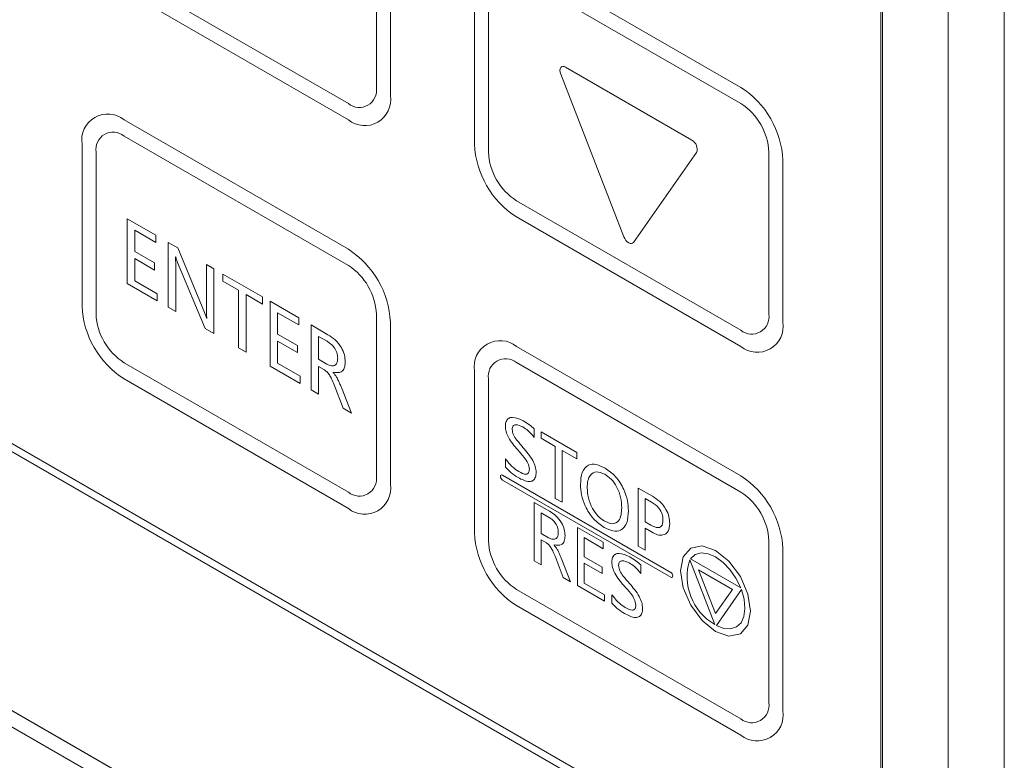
# Model space of a CAD drawing. Header units: millimetres. Extents: x -420 to 420, y -297 to 297.
# Tile 154 of 197: x 248 to 273, y 121 to 140. Entities that reach past the tile are written whole.
import ezdxf

# ---------------------------------------------------------------- set-up
doc = ezdxf.new("R2010")
doc.units = ezdxf.units.MM
doc.header["$MEASUREMENT"] = 0
doc.layers.add('layer 1', color=7, linetype='Continuous')

msp = doc.modelspace()

# ---------------------------------------------------------------- linework, layer by layer
at = {"layer": 'layer 1', "color": 7, "lineweight": 9}
for points in [[(271.9945, 33.1364), (271.9945, 33.1364), (271.9945, 168.4927), (271.9945, 168.4927)], [(273.4154, 168.0824), (273.4154, 168.0824), (273.4154, 33.5465), (273.4154, 33.5465)], [(270.2896, 118.6978), (270.2896, 118.6978), (270.2896, 164.6368), (270.2896, 164.6368)], [(270.3253, 118.4721), (270.3253, 118.4721), (270.3253, 164.6573), (270.3253, 164.6573)], [(257.5024, 137.9745), (257.5024, 137.9745), (257.5024, 142.0763), (257.5024, 142.0763)], [(257.8576, 137.7696), (257.8576, 137.7696), (257.8576, 141.8711), (257.8576, 141.8711)], [(266.7376, 137.9755), (266.7376, 137.9755), (261.0544, 141.2562), (261.0544, 141.2562)], [(251.1088, 140.8452), (251.1088, 140.8452), (256.7922, 137.5644), (256.7922, 137.5644)], [(266.7376, 137.5652), (266.7376, 137.5652), (261.0544, 140.8462), (261.0544, 140.8462)], [(259.989, 140.6408), (259.989, 140.6408), (259.989, 136.5392), (259.989, 136.5392)], [(251.1088, 140.4351), (251.1088, 140.4351), (256.7922, 137.1541), (256.7922, 137.1541)], [(260.344, 140.4359), (260.344, 140.4359), (260.344, 136.3341), (260.344, 136.3341)], [(229.6194, 139.5102), (229.6194, 139.5102), (268.1939, 117.2415), (268.1939, 117.2415)], [(229.7968, 139.6127), (229.7968, 139.6127), (268.1584, 117.4671), (268.1584, 117.4671)], [(265.4956, 136.6415), (265.4956, 136.6415), (262.2965, 138.4884), (262.2965, 138.4884)], [(262.1735, 138.3133), (262.1735, 138.3133), (263.7731, 134.1906), (263.7731, 134.1906)], [(267.8032, 136.1298), (267.769, 136.8816), (267.3715, 137.5698), (266.7376, 137.9755)], [(267.4481, 136.3349), (267.4252, 136.836), (267.1603, 137.2949), (266.7376, 137.5652)], [(256.7922, 133.8729), (256.7922, 133.8729), (251.1088, 137.1537), (251.1088, 137.1537)], [(256.7922, 133.4626), (256.7922, 133.4626), (251.1088, 136.7434), (251.1088, 136.7434)], [(250.0432, 136.5382), (250.0432, 136.5382), (250.0432, 132.4367), (250.0432, 132.4367)], [(259.989, 136.5392), (260.0231, 135.7874), (260.4205, 135.0992), (261.0544, 134.6935)], [(265.6186, 136.3245), (265.66, 136.446), (265.6081, 136.5796), (265.4956, 136.6415)], [(250.3985, 136.3333), (250.3985, 136.3333), (250.3985, 132.2315), (250.3985, 132.2315)], [(260.344, 136.3341), (260.3668, 135.833), (260.6317, 135.3741), (261.0544, 135.1038)], [(264.0189, 134.0485), (264.0189, 134.0485), (265.6186, 136.3245), (265.6186, 136.3245)], [(267.4481, 132.233), (267.4481, 132.233), (267.4481, 136.3349), (267.4481, 136.3349)], [(267.8032, 132.0281), (267.8032, 132.0281), (267.8032, 136.1298), (267.8032, 136.1298)], [(261.0544, 135.1038), (261.0544, 135.1038), (266.7376, 131.8227), (266.7376, 131.8227)], [(251.1868, 134.6477), (251.1868, 134.6477), (251.9145, 134.2276), (251.9145, 134.2276)], [(251.1868, 133.0069), (251.1868, 133.0069), (251.1868, 134.6477), (251.1868, 134.6477)], [(261.0544, 134.6935), (261.0544, 134.6935), (266.7376, 131.4127), (266.7376, 131.4127)], [(251.3774, 134.3576), (251.3774, 134.3576), (251.3774, 133.8173), (251.3774, 133.8173)], [(251.9145, 134.0475), (251.9145, 134.0475), (251.3774, 134.3576), (251.3774, 134.3576)], [(251.9145, 134.2276), (251.9145, 134.2276), (251.9145, 134.0475), (251.9145, 134.0475)], [(252.2264, 134.0475), (252.2264, 134.0475), (252.4691, 133.9075), (252.4691, 133.9075)], [(252.2264, 132.4067), (252.2264, 132.4067), (252.2264, 134.0475), (252.2264, 134.0475)], [(251.3774, 133.8173), (251.3774, 133.8173), (251.88, 133.5273), (251.88, 133.5273)], [(252.4691, 133.9075), (252.4691, 133.9075), (253.145, 132.2695), (253.145, 132.2695)], [(257.8576, 132.0271), (257.8235, 132.779), (257.4261, 133.4672), (256.7922, 133.8729)], [(251.3774, 133.6372), (251.3774, 133.6372), (251.3774, 133.077), (251.3774, 133.077)], [(251.88, 133.347), (251.88, 133.347), (251.3774, 133.6372), (251.3774, 133.6372)], [(251.88, 133.5273), (251.88, 133.5273), (251.88, 133.347), (251.88, 133.347)], [(252.417, 133.6773), (252.417, 133.6773), (252.4114, 133.6806), (252.4114, 133.6806)], [(253.1613, 131.8672), (253.1613, 131.8672), (252.4644, 133.5429), (252.4644, 133.5429)], [(252.417, 133.4479), (252.417, 133.4479), (252.417, 132.2967), (252.417, 132.2967)], [(253.1967, 132.3649), (253.1967, 132.3649), (253.1967, 133.4873), (253.1967, 133.4873)], [(253.1967, 133.4873), (253.1967, 133.4873), (253.3873, 133.3772), (253.3873, 133.3772)], [(253.3873, 133.3772), (253.3873, 133.3772), (253.3873, 131.7366), (253.3873, 131.7366)], [(253.6126, 133.0672), (253.6126, 133.0672), (253.6126, 133.2472), (253.6126, 133.2472)], [(253.6126, 133.2472), (253.6126, 133.2472), (254.6177, 132.6671), (254.6177, 132.6671)], [(257.5024, 132.2321), (257.4797, 132.7334), (257.2147, 133.1924), (256.7922, 133.4626)], [(229.3707, 133.0908), (229.3707, 133.0908), (268.4425, 110.5352), (268.4425, 110.5352)], [(251.9493, 132.5668), (251.9493, 132.5668), (251.1868, 133.0069), (251.1868, 133.0069)], [(251.3774, 133.077), (251.3774, 133.077), (251.9493, 132.7469), (251.9493, 132.7469)], [(254.011, 132.8371), (254.011, 132.8371), (253.6126, 133.0672), (253.6126, 133.0672)], [(229.726, 132.8857), (229.726, 132.8857), (268.4583, 110.5262), (268.4583, 110.5262)], [(251.9493, 132.7469), (251.9493, 132.7469), (251.9493, 132.5668), (251.9493, 132.5668)], [(254.011, 131.3765), (254.011, 131.3765), (254.011, 132.8371), (254.011, 132.8371)], [(229.3707, 132.6807), (229.3707, 132.6807), (268.4425, 110.1251), (268.4425, 110.1251)], [(254.2018, 132.7272), (254.2018, 132.7272), (254.2018, 131.2664), (254.2018, 131.2664)], [(254.6177, 132.487), (254.6177, 132.487), (254.2018, 132.7272), (254.2018, 132.7272)], [(254.6177, 132.6671), (254.6177, 132.6671), (254.6177, 132.487), (254.6177, 132.487)], [(254.8081, 132.557), (254.8081, 132.557), (255.5359, 132.137), (255.5359, 132.137)], [(254.8081, 130.9163), (254.8081, 130.9163), (254.8081, 132.557), (254.8081, 132.557)], [(250.0432, 132.4367), (250.0774, 131.6848), (250.4749, 130.9963), (251.1088, 130.5909)], [(252.417, 132.2967), (252.417, 132.2967), (252.2264, 132.4067), (252.2264, 132.4067)], [(254.9988, 132.267), (254.9988, 132.267), (254.9988, 131.7267), (254.9988, 131.7267)], [(255.5359, 131.9568), (255.5359, 131.9568), (254.9988, 132.267), (254.9988, 132.267)], [(250.3985, 132.2315), (250.4212, 131.7303), (250.6863, 131.2714), (251.1088, 131.0009)], [(253.2021, 132.1236), (253.2021, 132.1236), (253.2059, 132.1214), (253.2059, 132.1214)], [(255.5359, 132.137), (255.5359, 132.137), (255.5359, 131.9568), (255.5359, 131.9568)], [(257.5024, 128.1305), (257.5024, 128.1305), (257.5024, 132.2321), (257.5024, 132.2321)], [(257.8576, 127.9253), (257.8576, 127.9253), (257.8576, 132.0271), (257.8576, 132.0271)], [(253.3873, 131.7366), (253.3873, 131.7366), (253.1613, 131.8672), (253.1613, 131.8672)], [(255.8477, 131.9571), (255.8477, 131.9571), (256.2764, 131.7094), (256.2764, 131.7094)], [(255.8477, 130.3162), (255.8477, 130.3162), (255.8477, 131.9571), (255.8477, 131.9571)], [(254.9988, 131.7267), (254.9988, 131.7267), (255.5011, 131.4366), (255.5011, 131.4366)], [(254.9988, 131.5468), (254.9988, 131.5468), (254.9988, 130.9865), (254.9988, 130.9865)], [(255.5011, 131.2566), (255.5011, 131.2566), (254.9988, 131.5468), (254.9988, 131.5468)], [(256.0384, 131.6669), (256.0384, 131.6669), (256.0384, 131.0866), (256.0384, 131.0866)], [(256.2514, 131.5439), (256.2514, 131.5439), (256.0384, 131.6669), (256.0384, 131.6669)], [(254.2018, 131.2664), (254.2018, 131.2664), (254.011, 131.3765), (254.011, 131.3765)], [(255.5011, 131.4366), (255.5011, 131.4366), (255.5011, 131.2566), (255.5011, 131.2566)], [(266.7376, 128.1312), (266.7376, 128.1312), (261.0544, 131.4121), (261.0544, 131.4121)], [(251.1088, 131.0009), (251.1088, 131.0009), (256.7922, 127.7202), (256.7922, 127.7202)], [(256.0384, 131.0866), (256.0384, 131.0866), (256.2487, 130.9652), (256.2487, 130.9652)], [(266.7376, 127.7212), (266.7376, 127.7212), (261.0544, 131.002), (261.0544, 131.002)], [(255.5705, 130.4763), (255.5705, 130.4763), (254.8081, 130.9163), (254.8081, 130.9163)], [(254.9988, 130.9865), (254.9988, 130.9865), (255.5705, 130.6564), (255.5705, 130.6564)], [(256.0384, 130.9066), (256.0384, 130.9066), (256.0384, 130.2063), (256.0384, 130.2063)], [(256.1675, 130.832), (256.1675, 130.832), (256.0384, 130.9066), (256.0384, 130.9066)], [(256.406, 130.761), (256.406, 130.761), (256.406, 130.7559), (256.406, 130.7559)], [(259.989, 130.7969), (259.989, 130.7969), (259.989, 126.6951), (259.989, 126.6951)], [(251.1088, 130.5909), (251.1088, 130.5909), (256.7922, 127.3101), (256.7922, 127.3101)], [(255.5705, 130.6564), (255.5705, 130.6564), (255.5705, 130.4763), (255.5705, 130.4763)], [(260.344, 130.5917), (260.344, 130.5917), (260.344, 126.49), (260.344, 126.49)], [(256.0384, 130.2063), (256.0384, 130.2063), (255.8477, 130.3162), (255.8477, 130.3162)], [(256.6621, 129.846), (256.6621, 129.846), (256.4315, 130.441), (256.4315, 130.441)], [(256.6169, 130.3687), (256.6169, 130.3687), (256.87, 129.726), (256.87, 129.726)], [(256.87, 129.726), (256.87, 129.726), (256.6621, 129.846), (256.6621, 129.846)], [(261.505, 129.3249), (261.505, 129.3249), (261.505, 129.1088), (261.505, 129.1088)], [(261.6765, 129.0863), (261.6765, 129.0863), (261.6765, 129.2483), (261.6765, 129.2483)], [(261.6765, 129.2483), (261.6765, 129.2483), (262.5809, 128.7262), (262.5809, 128.7262)], [(262.0352, 128.8791), (262.0352, 128.8791), (261.6765, 129.0863), (261.6765, 129.0863)], [(262.0352, 127.5646), (262.0352, 127.5646), (262.0352, 128.8791), (262.0352, 128.8791)], [(262.2066, 128.7801), (262.2066, 128.7801), (262.2066, 127.4656), (262.2066, 127.4656)], [(262.5809, 128.5641), (262.5809, 128.5641), (262.2066, 128.7801), (262.2066, 128.7801)], [(260.772, 128.3524), (260.772, 128.3524), (260.772, 128.5685), (260.772, 128.5685)], [(262.5809, 128.7262), (262.5809, 128.7262), (262.5809, 128.5641), (262.5809, 128.5641)], [(264.9615, 125.6906), (264.9615, 125.6906), (260.6993, 128.1514), (260.6993, 128.1514)], [(260.6993, 128.0282), (260.6993, 128.0282), (264.9615, 125.5676), (264.9615, 125.5676)], [(267.8032, 126.2858), (267.769, 127.0374), (267.3715, 127.7258), (266.7376, 128.1312)], [(264.1404, 127.8261), (264.1404, 127.8261), (264.5018, 127.6173), (264.5018, 127.6173)], [(264.1404, 126.3495), (264.1404, 126.3495), (264.1404, 127.8261), (264.1404, 127.8261)], [(262.2066, 127.4656), (262.2066, 127.4656), (262.0352, 127.5646), (262.0352, 127.5646)], [(264.312, 127.5649), (264.312, 127.5649), (264.312, 126.9707), (264.312, 126.9707)], [(264.4773, 127.4694), (264.4773, 127.4694), (264.312, 127.5649), (264.312, 127.5649)], [(267.4481, 126.4907), (267.4252, 126.992), (267.1603, 127.4508), (266.7376, 127.7212)], [(261.505, 127.4606), (261.505, 127.4606), (261.8908, 127.2379), (261.8908, 127.2379)], [(261.505, 125.9839), (261.505, 125.9839), (261.505, 127.4606), (261.505, 127.4606)], [(261.6765, 127.1995), (261.6765, 127.1995), (261.6765, 126.6774), (261.6765, 126.6774)], [(261.8682, 127.0889), (261.8682, 127.0889), (261.6765, 127.1995), (261.6765, 127.1995)], [(262.5966, 126.8305), (262.5966, 126.8305), (263.2515, 126.4523), (263.2515, 126.4523)], [(262.5966, 125.3539), (262.5966, 125.3539), (262.5966, 126.8305), (262.5966, 126.8305)], [(264.312, 126.9707), (264.312, 126.9707), (264.4617, 126.8841), (264.4617, 126.8841)], [(264.312, 126.8086), (264.312, 126.8086), (264.312, 126.2504), (264.312, 126.2504)], [(264.4751, 126.7143), (264.4751, 126.7143), (264.312, 126.8086), (264.312, 126.8086)], [(259.989, 126.6951), (260.0231, 125.9433), (260.4205, 125.255), (261.0544, 124.8495)], [(261.6765, 126.6774), (261.6765, 126.6774), (261.8658, 126.568), (261.8658, 126.568)], [(261.6765, 126.5152), (261.6765, 126.5152), (261.6765, 125.8848), (261.6765, 125.8848)], [(261.7927, 126.4481), (261.7927, 126.4481), (261.6765, 126.5152), (261.6765, 126.5152)], [(262.768, 126.5692), (262.768, 126.5692), (262.768, 126.0832), (262.768, 126.0832)], [(263.2515, 126.2902), (263.2515, 126.2902), (262.768, 126.5692), (262.768, 126.5692)], [(260.344, 126.49), (260.3668, 125.9888), (260.6317, 125.5301), (261.0544, 125.2596)], [(262.0073, 126.3844), (262.0073, 126.3844), (262.0073, 126.3796), (262.0073, 126.3796)], [(263.2515, 126.4523), (263.2515, 126.4523), (263.2515, 126.2902), (263.2515, 126.2902)], [(264.312, 126.2504), (264.312, 126.2504), (264.1404, 126.3495), (264.1404, 126.3495)], [(267.4481, 122.3891), (267.4481, 122.3891), (267.4481, 126.4907), (267.4481, 126.4907)], [(267.8032, 122.184), (267.8032, 122.184), (267.8032, 126.2858), (267.8032, 126.2858)], [(262.2379, 125.5608), (262.2379, 125.5608), (262.0301, 126.0962), (262.0301, 126.0962)], [(262.1971, 126.0311), (262.1971, 126.0311), (262.425, 125.4529), (262.425, 125.4529)], [(262.768, 126.0832), (262.768, 126.0832), (263.2203, 125.822), (263.2203, 125.822)], [(265.4428, 126.0087), (265.2437, 125.3806), (265.5083, 124.6986), (266.0789, 124.3692)], [(266.0789, 124.3692), (266.0789, 124.3692), (265.4428, 126.0087), (265.4428, 126.0087)], [(265.4623, 126.0362), (265.4623, 126.0362), (266.7344, 125.3018), (266.7344, 125.3018)], [(261.6765, 125.8848), (261.6765, 125.8848), (261.505, 125.9839), (261.505, 125.9839)], [(262.768, 125.921), (262.768, 125.921), (262.768, 125.4169), (262.768, 125.4169)], [(263.2203, 125.66), (263.2203, 125.66), (262.768, 125.921), (262.768, 125.921)], [(263.2203, 125.822), (263.2203, 125.822), (263.2203, 125.66), (263.2203, 125.66)], [(264.2026, 125.8806), (264.2026, 125.8806), (264.2026, 125.6646), (264.2026, 125.6646)], [(262.425, 125.4529), (262.425, 125.4529), (262.2379, 125.5608), (262.2379, 125.5608)], [(265.6695, 125.7525), (265.6695, 125.7525), (266.0983, 124.6473), (266.0983, 124.6473)], [(266.5271, 125.2574), (266.5271, 125.2574), (265.6695, 125.7525), (265.6695, 125.7525)], [(261.0544, 125.2596), (261.0544, 125.2596), (266.7376, 121.9788), (266.7376, 121.9788)], [(263.2826, 124.9577), (263.2826, 124.9577), (262.5966, 125.3539), (262.5966, 125.3539)], [(262.768, 125.4169), (262.768, 125.4169), (263.2826, 125.1198), (263.2826, 125.1198)], [(263.2826, 125.1198), (263.2826, 125.1198), (263.2826, 124.9577), (263.2826, 124.9577)], [(263.4698, 124.9081), (263.4698, 124.9081), (263.4698, 125.1244), (263.4698, 125.1244)], [(266.0983, 124.6473), (266.0983, 124.6473), (266.5271, 125.2574), (266.5271, 125.2574)], [(266.7537, 125.2518), (266.7537, 125.2518), (266.1177, 124.3468), (266.1177, 124.3468)], [(261.0544, 124.8495), (261.0544, 124.8495), (266.7376, 121.5686), (266.7376, 121.5686)]]:
    msp.add_open_spline(points, degree=3, dxfattribs=at)
for points, knots in [([(262.2965, 138.4884), (262.2965, 138.4884), (262.2596, 138.5041), (262.2596, 138.5041), (262.2596, 138.5041), (262.2596, 138.5041), (262.2255, 138.5073), (262.2255, 138.5073), (262.2255, 138.5073), (262.2255, 138.5073), (262.1959, 138.4983), (262.1959, 138.4983), (262.1959, 138.4983), (262.1959, 138.4983), (262.1735, 138.4774), (262.1735, 138.4774), (262.1735, 138.4774), (262.1735, 138.4774), (262.1592, 138.4461), (262.1592, 138.4461), (262.1592, 138.4461), (262.1592, 138.4461), (262.1543, 138.4062), (262.1543, 138.4062), (262.1543, 138.4062), (262.1543, 138.4062), (262.1592, 138.361), (262.1592, 138.361), (262.1592, 138.361), (262.1592, 138.361), (262.1735, 138.3133), (262.1735, 138.3133)], [0, 0, 0, 0, 0.1111111, 0.1111111, 0.1111111, 0.1111111, 0.2222222, 0.2222222, 0.2222222, 0.2222222, 0.3333333, 0.3333333, 0.3333333, 0.3333333, 0.4444444, 0.4444444, 0.4444444, 0.4444444, 0.5555556, 0.5555556, 0.5555556, 0.5555556, 0.6666667, 0.6666667, 0.6666667, 0.6666667, 0.7777778, 0.7777778, 0.7777778, 0.7777778, 1, 1, 1, 1]), ([(256.7922, 137.5644), (256.9332, 137.4492), (257.1309, 137.4332), (257.2888, 137.5244), (257.2888, 137.5244), (257.4466, 137.6155), (257.5316, 137.7946), (257.5024, 137.9745)], [0, 0, 0, 0, 0.3333333, 0.3333333, 0.3333333, 0.3333333, 1, 1, 1, 1]), ([(256.7922, 137.1541), (257.0039, 136.9815), (257.3005, 136.9575), (257.5372, 137.0942), (257.5372, 137.0942), (257.7739, 137.2309), (257.9015, 137.4997), (257.8576, 137.7696)], [0, 0, 0, 0, 0.3333333, 0.3333333, 0.3333333, 0.3333333, 1, 1, 1, 1]), ([(251.1088, 137.1537), (250.897, 137.3265), (250.6005, 137.3502), (250.3638, 137.2135), (250.3638, 137.2135), (250.127, 137.0769), (249.9994, 136.8081), (250.0432, 136.5382)], [0, 0, 0, 0, 0.3333333, 0.3333333, 0.3333333, 0.3333333, 1, 1, 1, 1]), ([(251.1088, 136.7434), (250.9678, 136.8588), (250.77, 136.8746), (250.6121, 136.7834), (250.6121, 136.7834), (250.4544, 136.6923), (250.3694, 136.5131), (250.3985, 136.3333)], [0, 0, 0, 0, 0.3333333, 0.3333333, 0.3333333, 0.3333333, 1, 1, 1, 1]), ([(263.7731, 134.1906), (263.7731, 134.1906), (263.7955, 134.1435), (263.7955, 134.1435), (263.7955, 134.1435), (263.7955, 134.1435), (263.8249, 134.1005), (263.8249, 134.1005), (263.8249, 134.1005), (263.8249, 134.1005), (263.8592, 134.0643), (263.8592, 134.0643), (263.8592, 134.0643), (263.8592, 134.0643), (263.8961, 134.0375), (263.8961, 134.0375), (263.8961, 134.0375), (263.8961, 134.0375), (263.9328, 134.022), (263.9328, 134.022), (263.9328, 134.022), (263.9328, 134.022), (263.9671, 134.0186), (263.9671, 134.0186), (263.9671, 134.0186), (263.9671, 134.0186), (263.9965, 134.0276), (263.9965, 134.0276), (263.9965, 134.0276), (263.9965, 134.0276), (264.0189, 134.0485), (264.0189, 134.0485)], [0, 0, 0, 0, 0.1111111, 0.1111111, 0.1111111, 0.1111111, 0.2222222, 0.2222222, 0.2222222, 0.2222222, 0.3333333, 0.3333333, 0.3333333, 0.3333333, 0.4444444, 0.4444444, 0.4444444, 0.4444444, 0.5555556, 0.5555556, 0.5555556, 0.5555556, 0.6666667, 0.6666667, 0.6666667, 0.6666667, 0.7777778, 0.7777778, 0.7777778, 0.7777778, 1, 1, 1, 1]), ([(252.4114, 133.6806), (252.4134, 133.6366), (252.4157, 133.5925), (252.4165, 133.5492), (252.4165, 133.5492), (252.417, 133.5152), (252.417, 133.4814), (252.417, 133.4479)], [0, 0, 0, 0, 0.3333333, 0.3333333, 0.3333333, 0.3333333, 1, 1, 1, 1]), ([(252.4644, 133.5429), (252.4544, 133.5681), (252.4444, 133.5932), (252.4357, 133.6181), (252.4357, 133.6181), (252.4289, 133.638), (252.4231, 133.6577), (252.417, 133.6773)], [0, 0, 0, 0, 0.3333333, 0.3333333, 0.3333333, 0.3333333, 1, 1, 1, 1]), ([(253.145, 132.2695), (253.1564, 132.2423), (253.1678, 132.2152), (253.1783, 132.1878), (253.1783, 132.1878), (253.1866, 132.1666), (253.1945, 132.145), (253.2021, 132.1236)], [0, 0, 0, 0, 0.3333333, 0.3333333, 0.3333333, 0.3333333, 1, 1, 1, 1]), ([(253.2059, 132.1214), (253.2026, 132.1678), (253.1992, 132.214), (253.1979, 132.2594), (253.1979, 132.2594), (253.1967, 132.295), (253.1967, 132.33), (253.1967, 132.3649)], [0, 0, 0, 0, 0.3333333, 0.3333333, 0.3333333, 0.3333333, 1, 1, 1, 1]), ([(266.7376, 131.8227), (266.8788, 131.7077), (267.0766, 131.6917), (267.2342, 131.783), (267.2342, 131.783), (267.3922, 131.874), (267.4772, 132.0533), (267.4481, 132.233)], [0, 0, 0, 0, 0.3333333, 0.3333333, 0.3333333, 0.3333333, 1, 1, 1, 1]), ([(266.7376, 131.4127), (266.9493, 131.2399), (267.2459, 131.2162), (267.4826, 131.3528), (267.4826, 131.3528), (267.7193, 131.4894), (267.8469, 131.7583), (267.8032, 132.0281)], [0, 0, 0, 0, 0.3333333, 0.3333333, 0.3333333, 0.3333333, 1, 1, 1, 1]), ([(256.5234, 131.1141), (256.52, 131.1608), (256.5164, 131.2075), (256.5008, 131.2559), (256.5008, 131.2559), (256.4852, 131.3044), (256.4572, 131.3545), (256.4247, 131.3968), (256.4247, 131.3968), (256.3989, 131.4302), (256.3704, 131.4588), (256.3411, 131.4824), (256.3411, 131.4824), (256.3115, 131.5062), (256.2815, 131.525), (256.2514, 131.5439)], [0, 0, 0, 0, 0.2, 0.2, 0.2, 0.2, 0.4, 0.4, 0.4, 0.4, 0.6, 0.6, 0.6, 0.6, 1, 1, 1, 1]), ([(256.2764, 131.7094), (256.3376, 131.6701), (256.3989, 131.6309), (256.4573, 131.5772), (256.4573, 131.5772), (256.5154, 131.524), (256.5708, 131.4569), (256.6147, 131.382), (256.6147, 131.382), (256.6491, 131.3231), (256.6763, 131.2592), (256.6916, 131.1987), (256.6916, 131.1987), (256.7071, 131.1378), (256.7105, 131.0799), (256.7142, 131.0223)], [0, 0, 0, 0, 0.2, 0.2, 0.2, 0.2, 0.4, 0.4, 0.4, 0.4, 0.6, 0.6, 0.6, 0.6, 1, 1, 1, 1]), ([(261.0544, 131.4121), (260.8427, 131.5849), (260.5461, 131.6088), (260.3094, 131.4722), (260.3094, 131.4722), (260.0727, 131.3353), (259.9451, 131.0667), (259.989, 130.7969)], [0, 0, 0, 0, 0.3333333, 0.3333333, 0.3333333, 0.3333333, 1, 1, 1, 1]), ([(256.2487, 130.9652), (256.2892, 130.9459), (256.3296, 130.9267), (256.3668, 130.9216), (256.3668, 130.9216), (256.4038, 130.9166), (256.4373, 130.9256), (256.4636, 130.9462), (256.4636, 130.9462), (256.4843, 130.9622), (256.5003, 130.9851), (256.5096, 131.0142), (256.5096, 131.0142), (256.5188, 131.0436), (256.5212, 131.0787), (256.5234, 131.1141)], [0, 0, 0, 0, 0.2, 0.2, 0.2, 0.2, 0.4, 0.4, 0.4, 0.4, 0.6, 0.6, 0.6, 0.6, 1, 1, 1, 1]), ([(256.7142, 131.0223), (256.7103, 130.9668), (256.7065, 130.9116), (256.6904, 130.8667), (256.6904, 130.8667), (256.6744, 130.8222), (256.6461, 130.788), (256.6104, 130.7695), (256.6104, 130.7695), (256.5545, 130.7408), (256.4803, 130.751), (256.406, 130.761)], [0, 0, 0, 0, 0.25, 0.25, 0.25, 0.25, 0.5, 0.5, 0.5, 0.5, 1, 1, 1, 1]), ([(261.0544, 131.002), (260.9132, 131.1171), (260.7155, 131.133), (260.5578, 131.042), (260.5578, 131.042), (260.3998, 130.9508), (260.3148, 130.7717), (260.344, 130.5917)], [0, 0, 0, 0, 0.3333333, 0.3333333, 0.3333333, 0.3333333, 1, 1, 1, 1]), ([(256.4315, 130.441), (256.4106, 130.4928), (256.3899, 130.5444), (256.3654, 130.5953), (256.3654, 130.5953), (256.3496, 130.6283), (256.3324, 130.661), (256.3123, 130.6915), (256.3123, 130.6915), (256.292, 130.7223), (256.2689, 130.751), (256.2444, 130.7741), (256.2444, 130.7741), (256.2197, 130.7972), (256.1935, 130.8145), (256.1675, 130.832)], [0, 0, 0, 0, 0.2, 0.2, 0.2, 0.2, 0.4, 0.4, 0.4, 0.4, 0.6, 0.6, 0.6, 0.6, 1, 1, 1, 1]), ([(256.406, 130.7559), (256.4376, 130.717), (256.4694, 130.6785), (256.4954, 130.6355), (256.4954, 130.6355), (256.5122, 130.6074), (256.5267, 130.5777), (256.5404, 130.5478), (256.5404, 130.5478), (256.5542, 130.5179), (256.5673, 130.4884), (256.58, 130.4585), (256.58, 130.4585), (256.5926, 130.4287), (256.6046, 130.3986), (256.6169, 130.3687)], [0, 0, 0, 0, 0.2, 0.2, 0.2, 0.2, 0.4, 0.4, 0.4, 0.4, 0.6, 0.6, 0.6, 0.6, 1, 1, 1, 1]), ([(260.772, 129.3923), (260.7756, 129.4362), (260.7792, 129.48), (260.7926, 129.5145), (260.7926, 129.5145), (260.8061, 129.549), (260.8296, 129.5741), (260.8578, 129.5906), (260.8578, 129.5906), (260.8859, 129.6071), (260.9188, 129.6147), (260.9538, 129.6146), (260.9538, 129.6146), (261.036, 129.6144), (261.13, 129.5707), (261.2243, 129.5274)], [0, 0, 0, 0, 0.2, 0.2, 0.2, 0.2, 0.4, 0.4, 0.4, 0.4, 0.6, 0.6, 0.6, 0.6, 1, 1, 1, 1]), ([(261.2243, 129.5274), (261.2775, 129.4965), (261.331, 129.4654), (261.3832, 129.4265), (261.3832, 129.4265), (261.4242, 129.3959), (261.4645, 129.3604), (261.505, 129.3249)], [0, 0, 0, 0, 0.3333333, 0.3333333, 0.3333333, 0.3333333, 1, 1, 1, 1]), ([(261.0846, 128.7929), (260.9978, 128.8926), (260.9112, 128.9924), (260.8485, 129.111), (260.8485, 129.111), (260.824, 129.1577), (260.8031, 129.2071), (260.7909, 129.2545), (260.7909, 129.2545), (260.7788, 129.3019), (260.7754, 129.3471), (260.772, 129.3923)], [0, 0, 0, 0, 0.25, 0.25, 0.25, 0.25, 0.5, 0.5, 0.5, 0.5, 1, 1, 1, 1]), ([(261.2106, 129.3733), (261.1492, 129.4027), (261.0877, 129.4321), (261.0345, 129.4297), (261.0345, 129.4297), (261.008, 129.4283), (260.9837, 129.419), (260.9672, 129.3991), (260.9672, 129.3991), (260.9591, 129.3891), (260.9528, 129.3765), (260.9492, 129.3616), (260.9492, 129.3616), (260.9455, 129.3468), (260.9446, 129.3296), (260.9436, 129.3128)], [0, 0, 0, 0, 0.2, 0.2, 0.2, 0.2, 0.4, 0.4, 0.4, 0.4, 0.6, 0.6, 0.6, 0.6, 1, 1, 1, 1]), ([(260.9436, 129.3128), (260.9498, 129.2656), (260.956, 129.2183), (260.9755, 129.173), (260.9755, 129.173), (260.9952, 129.1273), (261.0284, 129.0835), (261.0613, 129.0419), (261.0613, 129.0419), (261.1132, 128.9764), (261.1642, 128.9163), (261.2153, 128.8563)], [0, 0, 0, 0, 0.25, 0.25, 0.25, 0.25, 0.5, 0.5, 0.5, 0.5, 1, 1, 1, 1]), ([(261.505, 129.1088), (261.4533, 129.1703), (261.4017, 129.2318), (261.3462, 129.279), (261.3462, 129.279), (261.3026, 129.3164), (261.2566, 129.3447), (261.2106, 129.3733)], [0, 0, 0, 0, 0.3333333, 0.3333333, 0.3333333, 0.3333333, 1, 1, 1, 1]), ([(261.3802, 128.3071), (261.3714, 128.3577), (261.3627, 128.4083), (261.3412, 128.4569), (261.3412, 128.4569), (261.3195, 128.5058), (261.2849, 128.5524), (261.2501, 128.5967), (261.2501, 128.5967), (261.1954, 128.6664), (261.1399, 128.7297), (261.0846, 128.7929)], [0, 0, 0, 0, 0.25, 0.25, 0.25, 0.25, 0.5, 0.5, 0.5, 0.5, 1, 1, 1, 1]), ([(261.2153, 128.8563), (261.306, 128.7512), (261.3967, 128.6461), (261.4652, 128.5215), (261.4652, 128.5215), (261.4919, 128.4727), (261.5155, 128.4207), (261.5293, 128.3706), (261.5293, 128.3706), (261.5432, 128.3206), (261.5474, 128.2725), (261.5518, 128.2245)], [0, 0, 0, 0, 0.25, 0.25, 0.25, 0.25, 0.5, 0.5, 0.5, 0.5, 1, 1, 1, 1]), ([(260.772, 128.5685), (260.831, 128.4936), (260.8901, 128.4185), (260.9545, 128.3597), (260.9545, 128.3597), (261.0051, 128.3135), (261.0588, 128.2773), (261.113, 128.2412)], [0, 0, 0, 0, 0.3333333, 0.3333333, 0.3333333, 0.3333333, 1, 1, 1, 1]), ([(261.0938, 128.0901), (261.0318, 128.1297), (260.9696, 128.1694), (260.9098, 128.2201), (260.9098, 128.2201), (260.8629, 128.2597), (260.8174, 128.3062), (260.772, 128.3524)], [0, 0, 0, 0, 0.3333333, 0.3333333, 0.3333333, 0.3333333, 1, 1, 1, 1]), ([(261.113, 128.2412), (261.1769, 128.2078), (261.2408, 128.1747), (261.2944, 128.1777), (261.2944, 128.1777), (261.3079, 128.1785), (261.3208, 128.1817), (261.3322, 128.1878), (261.3322, 128.1878), (261.3434, 128.1937), (261.3531, 128.2026), (261.3601, 128.2145), (261.3601, 128.2145), (261.374, 128.2379), (261.3772, 128.2725), (261.3802, 128.3071)], [0, 0, 0, 0, 0.2, 0.2, 0.2, 0.2, 0.4, 0.4, 0.4, 0.4, 0.6, 0.6, 0.6, 0.6, 1, 1, 1, 1]), ([(262.6745, 127.9165), (262.6815, 128.0244), (262.6883, 128.1325), (262.7196, 128.2191), (262.7196, 128.2191), (262.7508, 128.3053), (262.806, 128.3702), (262.8779, 128.4035), (262.8779, 128.4035), (262.9348, 128.4301), (263.0019, 128.4369), (263.0734, 128.4214), (263.0734, 128.4214), (263.1451, 128.4059), (263.2213, 128.3682), (263.2975, 128.3306)], [0, 0, 0, 0, 0.2, 0.2, 0.2, 0.2, 0.4, 0.4, 0.4, 0.4, 0.6, 0.6, 0.6, 0.6, 1, 1, 1, 1]), ([(263.2975, 128.3306), (263.3899, 128.2663), (263.4824, 128.202), (263.5645, 128.112), (263.5645, 128.112), (263.6465, 128.0221), (263.7182, 127.9066), (263.7721, 127.7889), (263.7721, 127.7889), (263.8147, 127.6959), (263.846, 127.6016), (263.8641, 127.5114), (263.8641, 127.5114), (263.882, 127.4212), (263.8864, 127.3352), (263.8908, 127.2492)], [0, 0, 0, 0, 0.2, 0.2, 0.2, 0.2, 0.4, 0.4, 0.4, 0.4, 0.6, 0.6, 0.6, 0.6, 1, 1, 1, 1]), ([(256.7922, 127.7202), (256.9332, 127.605), (257.1309, 127.5892), (257.2888, 127.6802), (257.2888, 127.6802), (257.4466, 127.7714), (257.5316, 127.9506), (257.5024, 128.1305)], [0, 0, 0, 0, 0.3333333, 0.3333333, 0.3333333, 0.3333333, 1, 1, 1, 1]), ([(260.6993, 128.1514), (260.6993, 128.1514), (260.6789, 128.1584), (260.6789, 128.1584), (260.6789, 128.1584), (260.6789, 128.1584), (260.6616, 128.155), (260.6616, 128.155), (260.6616, 128.155), (260.6616, 128.155), (260.65, 128.1417), (260.65, 128.1417), (260.65, 128.1417), (260.65, 128.1417), (260.646, 128.1205), (260.646, 128.1205), (260.646, 128.1205), (260.646, 128.1205), (260.65, 128.0947), (260.65, 128.0947), (260.65, 128.0947), (260.65, 128.0947), (260.6616, 128.068), (260.6616, 128.068), (260.6616, 128.068), (260.6616, 128.068), (260.6789, 128.0447), (260.6789, 128.0447), (260.6789, 128.0447), (260.6789, 128.0447), (260.6993, 128.0282), (260.6993, 128.0282)], [0, 0, 0, 0, 0.1111111, 0.1111111, 0.1111111, 0.1111111, 0.2222222, 0.2222222, 0.2222222, 0.2222222, 0.3333333, 0.3333333, 0.3333333, 0.3333333, 0.4444444, 0.4444444, 0.4444444, 0.4444444, 0.5555556, 0.5555556, 0.5555556, 0.5555556, 0.6666667, 0.6666667, 0.6666667, 0.6666667, 0.7777778, 0.7777778, 0.7777778, 0.7777778, 1, 1, 1, 1]), ([(261.5518, 128.2245), (261.5488, 128.1793), (261.5457, 128.1343), (261.5331, 128.0977), (261.5331, 128.0977), (261.5204, 128.0612), (261.4981, 128.0332), (261.4702, 128.0155), (261.4702, 128.0155), (261.4421, 127.998), (261.4079, 127.9909), (261.3717, 127.9919), (261.3717, 127.9919), (261.287, 127.9944), (261.1903, 128.0423), (261.0938, 128.0901)], [0, 0, 0, 0, 0.2, 0.2, 0.2, 0.2, 0.4, 0.4, 0.4, 0.4, 0.6, 0.6, 0.6, 0.6, 1, 1, 1, 1]), ([(263.288, 128.1739), (263.2163, 128.2053), (263.1446, 128.2364), (263.0823, 128.236), (263.0823, 128.236), (263.0201, 128.2355), (262.9677, 128.2036), (262.9292, 128.1558), (262.9292, 128.1558), (262.8988, 128.118), (262.8771, 128.0702), (262.8646, 128.015), (262.8646, 128.015), (262.8522, 127.9595), (262.8492, 127.8964), (262.846, 127.8335)], [0, 0, 0, 0, 0.2, 0.2, 0.2, 0.2, 0.4, 0.4, 0.4, 0.4, 0.6, 0.6, 0.6, 0.6, 1, 1, 1, 1]), ([(263.7192, 127.3266), (263.7156, 127.4112), (263.7119, 127.496), (263.6931, 127.5862), (263.6931, 127.5862), (263.6742, 127.6757), (263.6402, 127.7708), (263.5913, 127.8594), (263.5913, 127.8594), (263.5529, 127.9292), (263.5048, 127.9948), (263.453, 128.0467), (263.453, 128.0467), (263.4007, 128.0986), (263.3444, 128.1363), (263.288, 128.1739)], [0, 0, 0, 0, 0.2, 0.2, 0.2, 0.2, 0.4, 0.4, 0.4, 0.4, 0.6, 0.6, 0.6, 0.6, 1, 1, 1, 1]), ([(256.7922, 127.3101), (257.0039, 127.1373), (257.3005, 127.1134), (257.5372, 127.2503), (257.5372, 127.2503), (257.7739, 127.3869), (257.9015, 127.6557), (257.8576, 127.9253)], [0, 0, 0, 0, 0.3333333, 0.3333333, 0.3333333, 0.3333333, 1, 1, 1, 1]), ([(263.2768, 126.8298), (263.1837, 126.8942), (263.0905, 126.9582), (263.0073, 127.0485), (263.0073, 127.0485), (262.9243, 127.1383), (262.8512, 127.254), (262.7962, 127.3724), (262.7962, 127.3724), (262.7527, 127.4659), (262.7206, 127.561), (262.7021, 127.6519), (262.7021, 127.6519), (262.6837, 127.7428), (262.679, 127.8297), (262.6745, 127.9165)], [0, 0, 0, 0, 0.2, 0.2, 0.2, 0.2, 0.4, 0.4, 0.4, 0.4, 0.6, 0.6, 0.6, 0.6, 1, 1, 1, 1]), ([(262.846, 127.8335), (262.8506, 127.7493), (262.8553, 127.6652), (262.8755, 127.5761), (262.8755, 127.5761), (262.8958, 127.4875), (262.9316, 127.394), (262.9802, 127.3062), (262.9802, 127.3062), (263.0184, 127.2374), (263.0644, 127.1716), (263.1152, 127.1198), (263.1152, 127.1198), (263.166, 127.068), (263.2217, 127.0298), (263.2773, 126.9916)], [0, 0, 0, 0, 0.2, 0.2, 0.2, 0.2, 0.4, 0.4, 0.4, 0.4, 0.6, 0.6, 0.6, 0.6, 1, 1, 1, 1]), ([(264.5018, 127.6173), (264.5636, 127.5777), (264.625, 127.5381), (264.6839, 127.4839), (264.6839, 127.4839), (264.7422, 127.4302), (264.798, 127.3619), (264.8408, 127.2863), (264.8408, 127.2863), (264.8745, 127.2267), (264.9, 127.1626), (264.9146, 127.1015), (264.9146, 127.1015), (264.9292, 127.0405), (264.9324, 126.9825), (264.9357, 126.9249)], [0, 0, 0, 0, 0.2, 0.2, 0.2, 0.2, 0.4, 0.4, 0.4, 0.4, 0.6, 0.6, 0.6, 0.6, 1, 1, 1, 1]), ([(263.2773, 126.9916), (263.3495, 126.9582), (263.4219, 126.9247), (263.4851, 126.9229), (263.4851, 126.9229), (263.5483, 126.921), (263.6027, 126.9506), (263.6409, 126.9987), (263.6409, 126.9987), (263.671, 127.0369), (263.691, 127.0865), (263.7026, 127.1431), (263.7026, 127.1431), (263.714, 127.1998), (263.7166, 127.263), (263.7192, 127.3266)], [0, 0, 0, 0, 0.2, 0.2, 0.2, 0.2, 0.4, 0.4, 0.4, 0.4, 0.6, 0.6, 0.6, 0.6, 1, 1, 1, 1]), ([(264.7641, 127.0163), (264.7612, 127.0653), (264.7585, 127.1144), (264.742, 127.1664), (264.742, 127.1664), (264.7257, 127.2178), (264.6963, 127.2721), (264.6622, 127.3157), (264.6622, 127.3157), (264.6083, 127.3847), (264.5429, 127.427), (264.4773, 127.4694)], [0, 0, 0, 0, 0.25, 0.25, 0.25, 0.25, 0.5, 0.5, 0.5, 0.5, 1, 1, 1, 1]), ([(262.1132, 126.702), (262.11, 126.744), (262.1067, 126.7861), (262.0926, 126.8296), (262.0926, 126.8296), (262.0784, 126.8733), (262.0535, 126.9185), (262.0242, 126.9564), (262.0242, 126.9564), (262.0011, 126.9866), (261.9754, 127.0121), (261.9489, 127.0334), (261.9489, 127.0334), (261.9225, 127.0549), (261.8954, 127.0717), (261.8682, 127.0889)], [0, 0, 0, 0, 0.2, 0.2, 0.2, 0.2, 0.4, 0.4, 0.4, 0.4, 0.6, 0.6, 0.6, 0.6, 1, 1, 1, 1]), ([(261.8908, 127.2379), (261.9458, 127.2026), (262.0009, 127.167), (262.0535, 127.119), (262.0535, 127.119), (262.1059, 127.071), (262.1558, 127.0105), (262.1951, 126.943), (262.1951, 126.943), (262.2261, 126.8899), (262.2506, 126.8327), (262.2644, 126.778), (262.2644, 126.778), (262.2783, 126.7234), (262.2816, 126.6713), (262.2846, 126.6193)], [0, 0, 0, 0, 0.2, 0.2, 0.2, 0.2, 0.4, 0.4, 0.4, 0.4, 0.6, 0.6, 0.6, 0.6, 1, 1, 1, 1]), ([(263.8908, 127.2492), (263.8842, 127.1417), (263.8776, 127.0344), (263.847, 126.948), (263.847, 126.948), (263.8167, 126.862), (263.7626, 126.7969), (263.6917, 126.7622), (263.6917, 126.7622), (263.636, 126.735), (263.5697, 126.7268), (263.499, 126.7411), (263.499, 126.7411), (263.428, 126.7555), (263.3526, 126.7927), (263.2768, 126.8298)], [0, 0, 0, 0, 0.2, 0.2, 0.2, 0.2, 0.4, 0.4, 0.4, 0.4, 0.6, 0.6, 0.6, 0.6, 1, 1, 1, 1]), ([(264.4617, 126.8841), (264.5046, 126.862), (264.5475, 126.8397), (264.5889, 126.8295), (264.5889, 126.8295), (264.6297, 126.8194), (264.669, 126.8213), (264.6987, 126.8395), (264.6987, 126.8395), (264.7223, 126.8539), (264.7399, 126.8785), (264.7498, 126.9096), (264.7498, 126.9096), (264.7598, 126.9407), (264.7619, 126.9786), (264.7641, 127.0163)], [0, 0, 0, 0, 0.2, 0.2, 0.2, 0.2, 0.4, 0.4, 0.4, 0.4, 0.6, 0.6, 0.6, 0.6, 1, 1, 1, 1]), ([(264.9357, 126.9249), (264.9282, 126.8534), (264.9207, 126.782), (264.8937, 126.7312), (264.8937, 126.7312), (264.8665, 126.6803), (264.8195, 126.6502), (264.7656, 126.638), (264.7656, 126.638), (264.7231, 126.6283), (264.6762, 126.6297), (264.6272, 126.6444), (264.6272, 126.6444), (264.578, 126.6589), (264.5266, 126.6866), (264.4751, 126.7143)], [0, 0, 0, 0, 0.2, 0.2, 0.2, 0.2, 0.4, 0.4, 0.4, 0.4, 0.6, 0.6, 0.6, 0.6, 1, 1, 1, 1]), ([(261.8658, 126.568), (261.9022, 126.5505), (261.9385, 126.5333), (261.972, 126.5287), (261.972, 126.5287), (262.0053, 126.5243), (262.0356, 126.5325), (262.0591, 126.5508), (262.0591, 126.5508), (262.0778, 126.5652), (262.0925, 126.586), (262.1008, 126.6123), (262.1008, 126.6123), (262.1089, 126.6385), (262.111, 126.6703), (262.1132, 126.702)], [0, 0, 0, 0, 0.2, 0.2, 0.2, 0.2, 0.4, 0.4, 0.4, 0.4, 0.6, 0.6, 0.6, 0.6, 1, 1, 1, 1]), ([(262.2846, 126.6193), (262.2814, 126.5697), (262.278, 126.5199), (262.2635, 126.4795), (262.2635, 126.4795), (262.249, 126.4392), (262.2235, 126.4085), (262.1913, 126.392), (262.1913, 126.392), (262.1409, 126.3661), (262.0741, 126.3751), (262.0073, 126.3844)], [0, 0, 0, 0, 0.25, 0.25, 0.25, 0.25, 0.5, 0.5, 0.5, 0.5, 1, 1, 1, 1]), ([(262.0301, 126.0962), (262.0116, 126.1429), (261.9929, 126.1893), (261.971, 126.2351), (261.971, 126.2351), (261.9567, 126.2649), (261.9412, 126.2941), (261.9229, 126.3219), (261.9229, 126.3219), (261.9049, 126.3495), (261.884, 126.3753), (261.8618, 126.396), (261.8618, 126.396), (261.8397, 126.4168), (261.8162, 126.4324), (261.7927, 126.4481)], [0, 0, 0, 0, 0.2, 0.2, 0.2, 0.2, 0.4, 0.4, 0.4, 0.4, 0.6, 0.6, 0.6, 0.6, 1, 1, 1, 1]), ([(262.0073, 126.3796), (262.0359, 126.3448), (262.0644, 126.3101), (262.0877, 126.2713), (262.0877, 126.2713), (262.103, 126.246), (262.1159, 126.2192), (262.1283, 126.1923), (262.1283, 126.1923), (262.1407, 126.1655), (262.1526, 126.1388), (262.164, 126.112), (262.164, 126.112), (262.1752, 126.0852), (262.1863, 126.0581), (262.1971, 126.0311)], [0, 0, 0, 0, 0.2, 0.2, 0.2, 0.2, 0.4, 0.4, 0.4, 0.4, 0.6, 0.6, 0.6, 0.6, 1, 1, 1, 1]), ([(265.2104, 125.7318), (265.2104, 125.7318), (265.2778, 125.3002), (265.2778, 125.3002), (265.2778, 125.3002), (265.2778, 125.3002), (265.4703, 124.8565), (265.4703, 124.8565), (265.4703, 124.8565), (265.4703, 124.8565), (265.7585, 124.4679), (265.7585, 124.4679), (265.7585, 124.4679), (265.7585, 124.4679), (266.0983, 124.1937), (266.0983, 124.1937), (266.0983, 124.1937), (266.0983, 124.1937), (266.438, 124.0755), (266.438, 124.0755), (266.438, 124.0755), (266.438, 124.0755), (266.7262, 124.1315), (266.7262, 124.1315), (266.7262, 124.1315), (266.7262, 124.1315), (266.9187, 124.353), (266.9187, 124.353), (266.9187, 124.353), (266.9187, 124.353), (266.9863, 124.7064), (266.9863, 124.7064), (266.9863, 124.7064), (266.9863, 124.7064), (266.9187, 125.1378), (266.9187, 125.1378), (266.9187, 125.1378), (266.9187, 125.1378), (266.7262, 125.5817), (266.7262, 125.5817), (266.7262, 125.5817), (266.7262, 125.5817), (266.438, 125.9703), (266.438, 125.9703), (266.438, 125.9703), (266.438, 125.9703), (266.0983, 126.2445), (266.0983, 126.2445), (266.0983, 126.2445), (266.0983, 126.2445), (265.7585, 126.3627), (265.7585, 126.3627), (265.7585, 126.3627), (265.7585, 126.3627), (265.4703, 126.3067), (265.4703, 126.3067), (265.4703, 126.3067), (265.4703, 126.3067), (265.2778, 126.085), (265.2778, 126.085), (265.2778, 126.085), (265.2778, 126.085), (265.2104, 125.7318), (265.2104, 125.7318)], [0, 0, 0, 0, 0.0588235, 0.0588235, 0.0588235, 0.0588235, 0.1176471, 0.1176471, 0.1176471, 0.1176471, 0.1764706, 0.1764706, 0.1764706, 0.1764706, 0.2352941, 0.2352941, 0.2352941, 0.2352941, 0.2941176, 0.2941176, 0.2941176, 0.2941176, 0.3529412, 0.3529412, 0.3529412, 0.3529412, 0.4117647, 0.4117647, 0.4117647, 0.4117647, 0.4705882, 0.4705882, 0.4705882, 0.4705882, 0.5294118, 0.5294118, 0.5294118, 0.5294118, 0.5882353, 0.5882353, 0.5882353, 0.5882353, 0.6470588, 0.6470588, 0.6470588, 0.6470588, 0.7058824, 0.7058824, 0.7058824, 0.7058824, 0.7647059, 0.7647059, 0.7647059, 0.7647059, 0.8235294, 0.8235294, 0.8235294, 0.8235294, 0.8823529, 0.8823529, 0.8823529, 0.8823529, 1, 1, 1, 1]), ([(263.4698, 125.9482), (263.4735, 125.992), (263.4769, 126.0357), (263.4905, 126.0703), (263.4905, 126.0703), (263.504, 126.1049), (263.5274, 126.13), (263.5554, 126.1463), (263.5554, 126.1463), (263.5836, 126.1628), (263.6166, 126.1706), (263.6515, 126.1704), (263.6515, 126.1704), (263.7337, 126.1699), (263.8279, 126.1266), (263.9219, 126.0832)], [0, 0, 0, 0, 0.2, 0.2, 0.2, 0.2, 0.4, 0.4, 0.4, 0.4, 0.6, 0.6, 0.6, 0.6, 1, 1, 1, 1]), ([(263.9219, 126.0832), (263.9754, 126.0522), (264.0286, 126.0213), (264.0809, 125.9823), (264.0809, 125.9823), (264.1219, 125.9518), (264.1623, 125.9162), (264.2026, 125.8806)], [0, 0, 0, 0, 0.3333333, 0.3333333, 0.3333333, 0.3333333, 1, 1, 1, 1]), ([(266.7344, 125.3018), (266.7344, 125.3018), (266.6153, 125.5415), (266.6153, 125.5415), (266.6153, 125.5415), (266.6153, 125.5415), (266.4627, 125.7601), (266.4627, 125.7601), (266.4627, 125.7601), (266.4627, 125.7601), (266.2867, 125.9438), (266.2867, 125.9438), (266.2867, 125.9438), (266.2867, 125.9438), (266.0983, 126.0804), (266.0983, 126.0804), (266.0983, 126.0804), (266.0983, 126.0804), (265.91, 126.1611), (265.91, 126.1611), (265.91, 126.1611), (265.91, 126.1611), (265.7337, 126.1811), (265.7337, 126.1811), (265.7337, 126.1811), (265.7337, 126.1811), (265.5813, 126.1385), (265.5813, 126.1385), (265.5813, 126.1385), (265.5813, 126.1385), (265.4623, 126.0362), (265.4623, 126.0362)], [0, 0, 0, 0, 0.1111111, 0.1111111, 0.1111111, 0.1111111, 0.2222222, 0.2222222, 0.2222222, 0.2222222, 0.3333333, 0.3333333, 0.3333333, 0.3333333, 0.4444444, 0.4444444, 0.4444444, 0.4444444, 0.5555556, 0.5555556, 0.5555556, 0.5555556, 0.6666667, 0.6666667, 0.6666667, 0.6666667, 0.7777778, 0.7777778, 0.7777778, 0.7777778, 1, 1, 1, 1]), ([(263.7826, 125.3488), (263.6957, 125.4485), (263.6089, 125.5483), (263.5462, 125.6669), (263.5462, 125.6669), (263.5217, 125.7134), (263.5008, 125.7629), (263.4887, 125.8104), (263.4887, 125.8104), (263.4765, 125.8578), (263.4732, 125.903), (263.4698, 125.9482)], [0, 0, 0, 0, 0.25, 0.25, 0.25, 0.25, 0.5, 0.5, 0.5, 0.5, 1, 1, 1, 1]), ([(263.9083, 125.929), (263.8468, 125.9586), (263.7853, 125.988), (263.7325, 125.9856), (263.7325, 125.9856), (263.706, 125.9842), (263.6815, 125.9749), (263.6652, 125.955), (263.6652, 125.955), (263.6567, 125.945), (263.6504, 125.9323), (263.6469, 125.9174), (263.6469, 125.9174), (263.6433, 125.9025), (263.6423, 125.8855), (263.6412, 125.8687)], [0, 0, 0, 0, 0.2, 0.2, 0.2, 0.2, 0.4, 0.4, 0.4, 0.4, 0.6, 0.6, 0.6, 0.6, 1, 1, 1, 1]), ([(263.6412, 125.8687), (263.6477, 125.8214), (263.6539, 125.7739), (263.6734, 125.7287), (263.6734, 125.7287), (263.6931, 125.6832), (263.7262, 125.6393), (263.759, 125.5977), (263.759, 125.5977), (263.8108, 125.5323), (263.8619, 125.4722), (263.9131, 125.412)], [0, 0, 0, 0, 0.25, 0.25, 0.25, 0.25, 0.5, 0.5, 0.5, 0.5, 1, 1, 1, 1]), ([(264.2026, 125.6646), (264.1511, 125.7261), (264.0994, 125.7876), (264.0439, 125.8349), (264.0439, 125.8349), (264.0004, 125.8722), (263.9543, 125.9006), (263.9083, 125.929)], [0, 0, 0, 0, 0.3333333, 0.3333333, 0.3333333, 0.3333333, 1, 1, 1, 1]), ([(264.9615, 125.5676), (264.9615, 125.5676), (264.9821, 125.5605), (264.9821, 125.5605), (264.9821, 125.5605), (264.9821, 125.5605), (264.9994, 125.5638), (264.9994, 125.5638), (264.9994, 125.5638), (264.9994, 125.5638), (265.0108, 125.5773), (265.0108, 125.5773), (265.0108, 125.5773), (265.0108, 125.5773), (265.0148, 125.5984), (265.0148, 125.5984), (265.0148, 125.5984), (265.0148, 125.5984), (265.0108, 125.6242), (265.0108, 125.6242), (265.0108, 125.6242), (265.0108, 125.6242), (264.9994, 125.6507), (264.9994, 125.6507), (264.9994, 125.6507), (264.9994, 125.6507), (264.9821, 125.6743), (264.9821, 125.6743), (264.9821, 125.6743), (264.9821, 125.6743), (264.9615, 125.6906), (264.9615, 125.6906)], [0, 0, 0, 0, 0.1111111, 0.1111111, 0.1111111, 0.1111111, 0.2222222, 0.2222222, 0.2222222, 0.2222222, 0.3333333, 0.3333333, 0.3333333, 0.3333333, 0.4444444, 0.4444444, 0.4444444, 0.4444444, 0.5555556, 0.5555556, 0.5555556, 0.5555556, 0.6666667, 0.6666667, 0.6666667, 0.6666667, 0.7777778, 0.7777778, 0.7777778, 0.7777778, 1, 1, 1, 1]), ([(264.0779, 124.8629), (264.0692, 124.9135), (264.0604, 124.9642), (264.0391, 125.0126), (264.0391, 125.0126), (264.0174, 125.0617), (263.9826, 125.1083), (263.9479, 125.1524), (263.9479, 125.1524), (263.893, 125.2222), (263.8378, 125.2855), (263.7826, 125.3488)], [0, 0, 0, 0, 0.25, 0.25, 0.25, 0.25, 0.5, 0.5, 0.5, 0.5, 1, 1, 1, 1]), ([(263.9131, 125.412), (264.0038, 125.307), (264.0945, 125.2019), (264.1628, 125.0773), (264.1628, 125.0773), (264.1898, 125.0284), (264.2131, 124.9764), (264.227, 124.9264), (264.227, 124.9264), (264.2408, 124.8765), (264.2452, 124.8284), (264.2495, 124.7802)], [0, 0, 0, 0, 0.25, 0.25, 0.25, 0.25, 0.5, 0.5, 0.5, 0.5, 1, 1, 1, 1]), ([(263.4698, 125.1244), (263.5289, 125.0492), (263.5879, 124.9742), (263.6521, 124.9156), (263.6521, 124.9156), (263.7027, 124.8694), (263.7568, 124.8332), (263.8106, 124.797)], [0, 0, 0, 0, 0.3333333, 0.3333333, 0.3333333, 0.3333333, 1, 1, 1, 1]), ([(266.1177, 124.3468), (266.1177, 124.3468), (266.3054, 124.272), (266.3054, 124.272), (266.3054, 124.272), (266.3054, 124.272), (266.4796, 124.2586), (266.4796, 124.2586), (266.4796, 124.2586), (266.4796, 124.2586), (266.6291, 124.3075), (266.6291, 124.3075), (266.6291, 124.3075), (266.6291, 124.3075), (266.7442, 124.4154), (266.7442, 124.4154), (266.7442, 124.4154), (266.7442, 124.4154), (266.8176, 124.5756), (266.8176, 124.5756), (266.8176, 124.5756), (266.8176, 124.5756), (266.8441, 124.7773), (266.8441, 124.7773), (266.8441, 124.7773), (266.8441, 124.7773), (266.8224, 125.0076), (266.8224, 125.0076), (266.8224, 125.0076), (266.8224, 125.0076), (266.7537, 125.2518), (266.7537, 125.2518)], [0, 0, 0, 0, 0.1111111, 0.1111111, 0.1111111, 0.1111111, 0.2222222, 0.2222222, 0.2222222, 0.2222222, 0.3333333, 0.3333333, 0.3333333, 0.3333333, 0.4444444, 0.4444444, 0.4444444, 0.4444444, 0.5555556, 0.5555556, 0.5555556, 0.5555556, 0.6666667, 0.6666667, 0.6666667, 0.6666667, 0.7777778, 0.7777778, 0.7777778, 0.7777778, 1, 1, 1, 1]), ([(263.7918, 124.6459), (263.7294, 124.6855), (263.6674, 124.7253), (263.6075, 124.7759), (263.6075, 124.7759), (263.5607, 124.8155), (263.5153, 124.8619), (263.4698, 124.9081)], [0, 0, 0, 0, 0.3333333, 0.3333333, 0.3333333, 0.3333333, 1, 1, 1, 1]), ([(264.2495, 124.7802), (264.2464, 124.7351), (264.2435, 124.6901), (264.2308, 124.6536), (264.2308, 124.6536), (264.2182, 124.617), (264.196, 124.589), (264.1679, 124.5714), (264.1679, 124.5714), (264.1397, 124.5537), (264.1058, 124.5467), (264.0697, 124.5477), (264.0697, 124.5477), (263.9846, 124.5501), (263.8882, 124.5982), (263.7918, 124.6459)], [0, 0, 0, 0, 0.2, 0.2, 0.2, 0.2, 0.4, 0.4, 0.4, 0.4, 0.6, 0.6, 0.6, 0.6, 1, 1, 1, 1]), ([(263.8106, 124.797), (263.8745, 124.7637), (263.9384, 124.7305), (263.9923, 124.7336), (263.9923, 124.7336), (264.0057, 124.7343), (264.0186, 124.7375), (264.0298, 124.7436), (264.0298, 124.7436), (264.0411, 124.7496), (264.051, 124.7584), (264.0578, 124.7703), (264.0578, 124.7703), (264.0716, 124.7936), (264.0748, 124.8284), (264.0779, 124.8629)], [0, 0, 0, 0, 0.2, 0.2, 0.2, 0.2, 0.4, 0.4, 0.4, 0.4, 0.6, 0.6, 0.6, 0.6, 1, 1, 1, 1]), ([(266.7376, 121.9788), (266.8788, 121.8637), (267.0766, 121.8478), (267.2342, 121.9388), (267.2342, 121.9388), (267.3922, 122.03), (267.4772, 122.2091), (267.4481, 122.3891)], [0, 0, 0, 0, 0.3333333, 0.3333333, 0.3333333, 0.3333333, 1, 1, 1, 1]), ([(266.7376, 121.5686), (266.9493, 121.3958), (267.2459, 121.372), (267.4826, 121.5086), (267.4826, 121.5086), (267.7193, 121.6454), (267.8469, 121.914), (267.8032, 122.184)], [0, 0, 0, 0, 0.3333333, 0.3333333, 0.3333333, 0.3333333, 1, 1, 1, 1])]:
    msp.add_open_spline(points, degree=3, knots=knots, dxfattribs=at)

doc.saveas('drawing.dxf')
